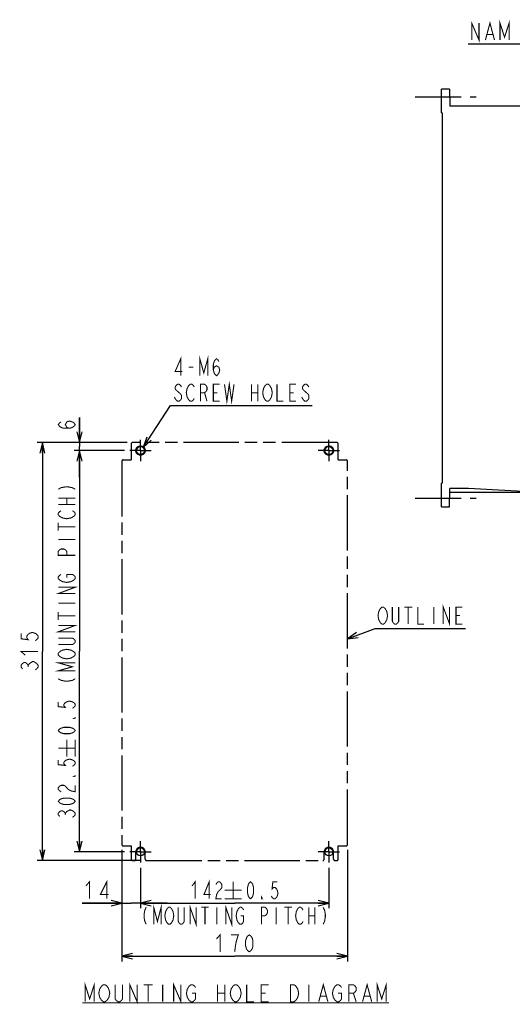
# Model space of a CAD drawing. Header units: millimetres. Extents: x 129 to 1625, y 132 to 1105.
# Tile 1 of 29: x 129 to 500, y 145 to 887. Entities that reach past the tile are written whole.
import ezdxf

# ---------------------------------------------------------------- set-up
doc = ezdxf.new("R2010")
doc.units = ezdxf.units.MM
doc.header["$LTSCALE"] = 92.4
doc.linetypes.add('CENTER', pattern=[0.6, 0.375, -0.075, 0.075, -0.075])
doc.linetypes.add('PHANTOM', pattern=[0.8, 0.45, -0.05, 0.1, -0.05, 0.1, -0.05])
doc.layers.get('0').update_dxf_attribs({"linetype": 'CONTINUOUS'})
for name, color, linetype in [('ALL_AXIS', 7, 'CONTINUOUS'), ('ALL_DIM', 7, 'CONTINUOUS'), ('ALL_FEATURES', 7, 'CONTINUOUS'), ('ALL_NOTE', 7, 'CONTINUOUS'), ('DEFAULT_1', 7, 'CENTER'), ('DEFAULT_3', 7, 'PHANTOM')]:
    doc.layers.add(name, color=color, linetype=linetype)
doc.styles.get("Standard").update_dxf_attribs({"font": 'txt', "width": 0.86})
doc.styles.add('TEXTSTYLE_2', font='txt', dxfattribs={"width": 0.7})
doc.styles.add('TEXTSTYLE_3', font='txt', dxfattribs={"width": 0.75})
doc.dimstyles.new('DIMSTYLE_2', dxfattribs={"dimtxt": 12.8, "dimasz": 8, "dimexe": 1, "dimexo": 1, "dimgap": 0.8, "dimtad": 1, "dimdec": 3, "dimlfac": 0.25, "dimdsep": 46, "dimtxsty": 'STANDARD', "dimblk": 'OPEN', "dimblk1": 'OPEN', "dimblk2": 'OPEN', "dimcen": 0.09, "dimadec": 0, "dimazin": 0, "dimtfac": 1, "dimtdec": 3, "dimtofl": 0, "dimtmove": 0, "dimatfit": 3, "dimldrblk": 'OPEN', "dimfxl": 1, "dimtolj": 1, "dimarcsym": 0})
doc.dimstyles.new('DIMSTYLE_3', dxfattribs={"dimtxt": 12.8, "dimasz": 8, "dimexe": 1, "dimexo": 1, "dimgap": 0.8, "dimtad": 1, "dimdec": 3, "dimlfac": 0.25, "dimdsep": 46, "dimtxsty": 'TEXTSTYLE_2', "dimblk": 'OPEN', "dimblk1": 'OPEN', "dimblk2": 'OPEN', "dimcen": 0.09, "dimadec": 0, "dimazin": 0, "dimtfac": 1, "dimtdec": 3, "dimtofl": 0, "dimtmove": 0, "dimatfit": 3, "dimldrblk": 'OPEN', "dimfxl": 1, "dimtolj": 1, "dimarcsym": 0})
doc.dimstyles.new('DIMSTYLE_4', dxfattribs={"dimtxt": 12.8, "dimasz": 8, "dimexe": 1, "dimexo": 1, "dimgap": 0.8, "dimtad": 1, "dimdec": 3, "dimlfac": 0.25, "dimdsep": 46, "dimtxsty": 'TEXTSTYLE_3', "dimblk": 'OPEN', "dimblk1": 'OPEN', "dimblk2": 'OPEN', "dimcen": 0.09, "dimadec": 0, "dimazin": 0, "dimtfac": 1, "dimtdec": 3, "dimtofl": 0, "dimtmove": 0, "dimatfit": 3, "dimldrblk": 'OPEN', "dimfxl": 1, "dimtolj": 1, "dimarcsym": 0})

# ---------------------------------------------------------------- blocks, each defined once
blk = doc.blocks.new('_OPEN')
at = {"color": 0, "linetype": 'BYBLOCK'}
for p, q in [((0, 0), (-1, 0.25)), ((-1, -0.25), (0, 0)), ((-1, 0), (0, 0))]:
    blk.add_line(p, q, dxfattribs=at)
blk = doc.blocks.new('*D3')
at = {"layer": 'ALL_DIM', "color": 2, "linetype": 'CONTINUOUS'}
for p, q in [((206, 261.5), (206, 217.5)), ((220, 248), (220, 217.5)), ((206, 221.5), (176, 221.5)), ((176, 221.5), (213, 221.5)), ((240, 221.5), (213, 221.5)), ((220, 221.5), (240, 221.5))]:
    blk.add_line(p, q, dxfattribs=at)
at = {"layer": 'ALL_DIM', "color": 2, "linetype": 'CONTINUOUS', "xscale": 8, "yscale": 8, "zscale": 8}
blk.add_blockref('_OPEN', (206, 221.5), dxfattribs=at)
at = {"layer": 'ALL_DIM', "color": 2, "linetype": 'CONTINUOUS', "xscale": 8, "yscale": 8, "zscale": 8, "rotation": 180}
blk.add_blockref('_OPEN', (220, 221.5), dxfattribs=at)
blk = doc.blocks.new('*D4')
at = {"layer": 'ALL_DIM', "color": 2, "linetype": 'CONTINUOUS'}
for p, q in [((220, 248), (220, 217.5)), ((362, 248), (362, 217.5)), ((220, 221.5), (291, 221.5)), ((362, 221.5), (291, 221.5))]:
    blk.add_line(p, q, dxfattribs=at)
at = {"layer": 'ALL_DIM', "color": 2, "linetype": 'CONTINUOUS', "xscale": 8, "yscale": 8, "zscale": 8, "rotation": 180}
blk.add_blockref('_OPEN', (220, 221.5), dxfattribs=at)
at = {"layer": 'ALL_DIM', "color": 2, "linetype": 'CONTINUOUS', "xscale": 8, "yscale": 8, "zscale": 8}
blk.add_blockref('_OPEN', (362, 221.5), dxfattribs=at)
blk = doc.blocks.new('*D5')
at = {"layer": 'ALL_DIM', "color": 2, "linetype": 'CONTINUOUS'}
for p, q in [((206, 261.5), (206, 177.5)), ((376, 261.5), (376, 177.5)), ((206, 181.5), (291, 181.5)), ((376, 181.5), (291, 181.5))]:
    blk.add_line(p, q, dxfattribs=at)
at = {"layer": 'ALL_DIM', "color": 2, "linetype": 'CONTINUOUS', "xscale": 8, "yscale": 8, "zscale": 8, "rotation": 180}
blk.add_blockref('_OPEN', (206, 181.5), dxfattribs=at)
at = {"layer": 'ALL_DIM', "color": 2, "linetype": 'CONTINUOUS', "xscale": 8, "yscale": 8, "zscale": 8}
blk.add_blockref('_OPEN', (376, 181.5), dxfattribs=at)
blk = doc.blocks.new('*D6')
at = {"layer": 'ALL_DIM', "color": 2, "linetype": 'CONTINUOUS'}
for p, q in [((210, 568.5), (142, 568.5)), ((146, 568.5), (146, 411)), ((146, 253.5), (146, 411)), ((220.6, 253.5), (142, 253.5))]:
    blk.add_line(p, q, dxfattribs=at)
at = {"layer": 'ALL_DIM', "color": 2, "linetype": 'CONTINUOUS', "xscale": 8, "yscale": 8, "zscale": 8}
for p, rotation in [((146, 568.5), 90), ((146, 253.5), 270)]:
    blk.add_blockref('_OPEN', p, dxfattribs=dict(at, rotation=rotation))
blk = doc.blocks.new('*D7')
at = {"layer": 'ALL_DIM', "color": 2, "linetype": 'CONTINUOUS'}
for p, q in [((174, 568.5), (174, 587.54)), ((174, 587.54), (174, 565.5)), ((210, 568.5), (170, 568.5)), ((174, 542.5), (174, 565.5)), ((208, 562.5), (170, 562.5)), ((174, 562.5), (174, 542.5))]:
    blk.add_line(p, q, dxfattribs=at)
at = {"layer": 'ALL_DIM', "color": 2, "linetype": 'CONTINUOUS', "xscale": 8, "yscale": 8, "zscale": 8}
for p, rotation in [((174, 568.5), 270), ((174, 562.5), 90)]:
    blk.add_blockref('_OPEN', p, dxfattribs=dict(at, rotation=rotation))
blk = doc.blocks.new('*D8')
at = {"layer": 'ALL_DIM', "color": 2, "linetype": 'CONTINUOUS'}
for p, q in [((208, 562.5), (170, 562.5)), ((174, 562.5), (174, 411.25)), ((174, 260), (174, 411.25)), ((208, 260), (170, 260))]:
    blk.add_line(p, q, dxfattribs=at)
at = {"layer": 'ALL_DIM', "color": 2, "linetype": 'CONTINUOUS', "xscale": 8, "yscale": 8, "zscale": 8}
for p, rotation in [((174, 562.5), 90), ((174, 260), 270)]:
    blk.add_blockref('_OPEN', p, dxfattribs=dict(at, rotation=rotation))

msp = doc.modelspace()

# ---------------------------------------------------------------- linework, layer by layer
at = {"color": 7, "linetype": 'CONTINUOUS'}
for p, q in [((220.625, 259.375), (219.375, 260.625)), ((220.625, 260.625), (219.375, 259.375))]:
    msp.add_line(p, q, dxfattribs=at)
for centre in [(220, 562.5), (362, 562.5), (220, 260), (362, 260)]:
    msp.add_circle(centre, 3, dxfattribs=at)
at = {"layer": 'ALL_AXIS', "color": 7, "linetype": 'CENTER'}
for p, q in [((427, 829), (473, 829)), ((427, 526.5), (473.0873, 526.5))]:
    msp.add_line(p, q, dxfattribs=at)
at = {"layer": 'ALL_DIM', "color": 2, "linetype": 'CONTINUOUS', "const_width": 0.8}
for points in [[(166.5333, 579.2802), (164.4, 579.9682), (163.3333, 582.0322), (164.4, 584.0962), (166.5333, 584.7842), (168.6667, 584.0962), (169.7333, 583.4082), (170.8, 582.0322), (169.7333, 580.6562), (168.6667, 579.9682), (166.5333, 579.2802), (162.2667, 579.2802), (160.1333, 579.9682), (159.0667, 580.6562), (158, 582.0322), (159.0667, 583.4082), (160.1333, 584.0962)], [(158, 533.3167), (160.1333, 534.5167), (163.3333, 535.1167), (165.4667, 535.1167), (168.6667, 534.5167), (170.8, 533.3167)], [(158, 526.7167), (170.8, 526.7167)], [(164.4, 521.9167), (164.4, 526.7167)], [(158, 521.9167), (170.8, 521.9167)], [(161.2, 511.7167), (159.0667, 512.9167), (158, 514.1167), (158, 515.3167), (159.0667, 516.5167), (160.1333, 517.1167)], [(168.6667, 517.1167), (169.7333, 516.5167), (170.8, 515.3167), (170.8, 514.1167), (169.7333, 512.9167), (168.6667, 512.3167), (167.6, 511.7167), (164.4, 511.1167), (161.2, 511.7167)], [(158, 502.1166), (158, 508.1167)], [(158, 505.1167), (170.8, 505.1167)], [(158, 495.5167), (170.8, 495.5167)], [(170.8, 483.5167), (158, 483.5167), (158, 486.5167), (159.0667, 487.7167), (160.1333, 488.3167), (162.2667, 488.3167), (163.3333, 487.7167), (164.4, 486.5167), (164.4, 483.5167)], [(169.7333, 464.9167), (167.6, 463.7167), (164.4, 463.1167), (161.2, 463.7167), (160.1333, 464.3166), (159.0667, 464.9167), (158, 466.1167), (158, 467.3167), (159.0667, 468.5166), (160.1333, 469.1167)], [(164.4, 466.7167), (164.4, 469.1167), (168.6667, 469.1167), (169.7333, 468.5166), (170.8, 467.3167), (170.8, 466.1167), (169.7333, 464.9167)], [(170.8, 454.7167), (158, 454.7167), (170.8, 459.5167), (158, 459.5167)], [(158, 447.5166), (170.8, 447.5166)], [(158, 434.9166), (158, 440.9167)], [(158, 437.9167), (170.8, 437.9167)], [(170.8, 425.9167), (158, 425.9167), (170.8, 430.7166), (158, 430.7166)], [(130, 424.76), (130, 420.632), (135.3333, 419.944), (134.2667, 421.32), (134.2667, 422.696), (135.3333, 424.072), (136.4, 424.76), (138.5333, 425.448), (140.6667, 424.76), (141.7333, 424.072), (142.8, 422.696), (142.8, 421.32), (141.7333, 419.944), (140.6667, 419.256)], [(158, 421.1167), (168.6667, 421.1167), (169.7333, 420.5167), (170.8, 419.3167), (170.8, 418.1166), (169.7333, 416.9167), (168.6667, 416.3167), (158, 416.3167)], [(133.2, 408.248), (130, 411), (142.8, 411)], [(161.2, 406.1167), (159.0667, 407.3167), (158, 408.5167), (158, 409.7166), (159.0667, 410.9167)], [(159.0667, 410.9167), (161.2, 412.1167), (164.4, 412.7167), (167.6, 412.1167), (168.6667, 411.5167)], [(168.6667, 411.5167), (169.7333, 410.9167), (170.8, 409.7166), (170.8, 408.5167), (169.7333, 407.3167), (168.6667, 406.7167), (167.6, 406.1167), (164.4, 405.5166), (161.2, 406.1167)], [(131.0667, 397.928), (130, 399.304), (130, 400.68), (131.0667, 402.056), (132.1333, 402.744), (133.2, 402.744), (134.2667, 402.056), (135.3333, 400.68), (136.4, 402.056), (137.4667, 402.744), (138.5333, 403.432), (139.6, 403.432), (141.7333, 402.056)], [(135.3333, 399.304), (135.3333, 400.68)], [(141.7333, 402.056), (142.8, 400.68), (142.8, 399.304), (141.7333, 397.928), (140.6667, 397.24)], [(170.8, 396.5167), (158, 396.5167), (168.6667, 399.5167), (158, 402.5167), (170.8, 402.5167)], [(158, 390.5167), (160.1333, 389.3167), (163.3333, 388.7166), (165.4667, 388.7166), (168.6667, 389.3167), (170.8, 390.5167)], [(158, 373.1167), (158, 369.5167), (163.3333, 368.9167), (162.2667, 370.1167), (162.2667, 371.3167), (163.3333, 372.5167), (164.4, 373.1167), (166.5333, 373.7167), (168.6667, 373.1167), (169.7333, 372.5167), (170.8, 371.3167), (170.8, 370.1167), (169.7333, 368.9167), (168.6667, 368.3167)], [(170.8, 361.1167), (170.8, 360.5167), (169.7333, 360.5167), (170.8, 361.1167)], [(170.8, 351.5167), (169.7333, 350.3167), (168.6667, 349.7167), (166.5333, 349.1167), (162.2667, 349.1167), (160.1333, 349.7167), (159.0667, 350.3167), (158, 351.5167), (159.0667, 352.7167), (160.1333, 353.3167), (162.2667, 353.9167), (166.5333, 353.9167), (168.6667, 353.3167), (169.7333, 352.7167), (170.8, 351.5167)], [(164.4, 331.7833), (164.4, 344.5833)], [(170.8, 331.7833), (170.8, 344.5833)], [(158, 338.1833), (170.8, 338.1833)], [(158, 329.3833), (158, 325.7833), (163.3333, 325.1833), (162.2667, 326.3834), (162.2667, 327.5833), (163.3333, 328.7833), (164.4, 329.3833), (166.5333, 329.9833), (168.6667, 329.3833), (169.7333, 328.7833), (170.8, 327.5833), (170.8, 326.3834), (169.7333, 325.1833), (168.6667, 324.5833)], [(170.8, 317.3833), (170.8, 316.7833), (169.7333, 316.7833), (170.8, 317.3833)], [(160.1333, 305.3833), (159.0667, 305.9833), (158, 307.1833), (158, 308.3833), (159.0667, 309.5833), (160.1333, 310.1833), (162.2667, 310.1833), (163.3333, 309.5833), (164.4, 308.3833), (165.4667, 307.1833), (167.6, 305.9833), (170.8, 305.3833), (170.8, 310.1833)], [(170.8, 298.1833), (169.7333, 296.9833), (168.6667, 296.3833), (166.5333, 295.7833), (162.2667, 295.7833), (160.1333, 296.3833), (159.0667, 296.9833), (158, 298.1833), (159.0667, 299.3833), (160.1333, 299.9833), (162.2667, 300.5833), (166.5333, 300.5833), (168.6667, 299.9833), (169.7333, 299.3833), (170.8, 298.1833)], [(159.0667, 286.7833), (158, 287.9833), (158, 289.1833), (159.0667, 290.3833), (160.1333, 290.9833), (161.2, 290.9833), (162.2667, 290.3833), (163.3333, 289.1833), (164.4, 290.3833), (165.4667, 290.9833), (166.5333, 291.5833), (167.6, 291.5833), (168.6667, 290.9833), (169.7333, 290.3833), (170.8, 289.1833), (170.8, 287.9833), (169.7333, 286.7833), (168.6667, 286.1833)], [(163.3333, 287.9833), (163.3333, 289.1833)], [(178.7566, 234.3), (181.5086, 237.5), (181.5086, 224.7)], [(194.5806, 224.7), (194.5806, 237.5), (189.7646, 227.9), (195.9566, 227.9)], [(258.8933, 234.3), (261.1333, 237.5), (261.1333, 224.7)], [(271.7733, 224.7), (271.7733, 237.5), (267.8533, 227.9), (272.8933, 227.9)], [(276.8133, 235.3667), (277.3733, 236.4333), (278.4933, 237.5), (279.6133, 237.5), (280.7333, 236.4333), (281.2933, 235.3667), (281.2933, 233.2333), (280.7333, 232.1667)], [(289.9333, 237.5), (289.9333, 224.7)], [(302.9467, 224.7), (301.8267, 225.7667), (301.2667, 226.8333), (300.7067, 228.9667), (300.7067, 233.2333), (301.2667, 235.3667), (301.8267, 236.4333), (302.9467, 237.5), (304.0667, 236.4333), (304.6267, 235.3667), (305.1867, 233.2333), (305.1867, 228.9667), (304.6267, 226.8333), (304.0667, 225.7667), (302.9467, 224.7)], [(323.1067, 237.5), (319.7467, 237.5), (319.1867, 232.1667), (320.3067, 233.2333), (321.4267, 233.2333), (322.5467, 232.1667), (323.1067, 231.1), (323.6667, 228.9667), (323.1067, 226.8333), (322.5467, 225.7667), (321.4267, 224.7), (320.3067, 224.7), (319.1867, 225.7667), (318.6267, 226.8333)], [(280.7333, 232.1667), (278.4933, 230.0333), (277.3733, 227.9), (276.8133, 224.7), (281.2933, 224.7)], [(283.5333, 231.1), (296.3333, 231.1)], [(283.5333, 224.7), (296.3333, 224.7)], [(311.9067, 224.7), (311.3467, 224.7), (311.3467, 225.7667), (311.9067, 224.7)], [(224.36, 218.3), (223.24, 216.1667), (222.68, 212.9667), (222.68, 210.8333), (223.24, 207.6333), (224.36, 205.5)], [(229.96, 205.5), (229.96, 218.3), (232.76, 207.6333), (235.56, 218.3), (235.56, 205.5)], [(243.96, 207.6333), (243.4, 206.5667), (242.28, 205.5), (241.16, 205.5), (240.04, 206.5667), (239.48, 207.6333), (238.92, 208.7), (238.36, 211.9), (238.92, 215.1), (239.48, 216.1667), (240.04, 217.2333), (241.16, 218.3), (242.28, 218.3), (243.4, 217.2333), (243.96, 216.1667), (244.52, 215.1), (245.08, 211.9), (244.52, 208.7), (243.96, 207.6333)], [(252.92, 218.3), (252.92, 207.6333), (252.36, 206.5667), (251.24, 205.5), (250.12, 205.5), (249, 206.5667), (248.44, 207.6333), (248.44, 218.3)], [(257.4, 205.5), (257.4, 218.3), (261.88, 205.5), (261.88, 218.3)], [(265.8, 218.3), (271.4, 218.3)], [(268.6, 218.3), (268.6, 205.5)], [(277.56, 218.3), (277.56, 205.5)], [(284.28, 205.5), (284.28, 218.3), (288.76, 205.5), (288.76, 218.3)], [(295.48, 211.9), (297.72, 211.9), (297.72, 207.6333), (297.16, 206.5667), (296.04, 205.5), (294.92, 205.5), (293.8, 206.5667), (293.24, 207.6333), (292.68, 208.7), (292.12, 211.9), (292.68, 215.1), (293.24, 216.1667), (293.8, 217.2333), (294.92, 218.3), (296.04, 218.3), (297.16, 217.2333), (297.72, 216.1667)], [(311.16, 205.5), (311.16, 218.3), (313.96, 218.3), (315.08, 217.2333), (315.64, 216.1667), (315.64, 214.0333), (315.08, 212.9667), (313.96, 211.9), (311.16, 211.9)], [(322.36, 218.3), (322.36, 205.5)], [(328.52, 218.3), (334.12, 218.3)], [(331.32, 218.3), (331.32, 205.5)], [(342.52, 207.6333), (341.96, 206.5667), (340.84, 205.5), (339.72, 205.5), (338.6, 206.5667), (338.04, 207.6333), (337.48, 208.7), (336.92, 211.9), (337.48, 215.1), (338.04, 216.1667), (338.6, 217.2333), (339.72, 218.3), (340.84, 218.3), (341.96, 217.2333), (342.52, 216.1667)], [(347, 218.3), (347, 205.5)], [(351.48, 218.3), (351.48, 205.5)], [(357.64, 218.3), (358.76, 216.1667), (359.32, 212.9667), (359.32, 210.8333), (358.76, 207.6333), (357.64, 205.5)], [(347, 211.9), (351.48, 211.9)], [(277.24, 194.3), (279.992, 197.5), (279.992, 184.7)], [(291, 184.7), (291.688, 190.0333), (292.376, 193.2333), (293.064, 195.3667), (293.752, 197.5), (288.248, 197.5)], [(302.008, 184.7), (300.632, 185.7667), (299.944, 186.8333), (299.256, 188.9667), (299.256, 193.2333), (299.944, 195.3667), (300.632, 196.4333), (302.008, 197.5), (303.384, 196.4333), (304.072, 195.3667), (304.76, 193.2333), (304.76, 188.9667), (304.072, 186.8333), (303.384, 185.7667), (302.008, 184.7)]]:
    msp.add_lwpolyline(points, dxfattribs=at)
at = {"layer": 'ALL_FEATURES', "color": 7, "linetype": 'CONTINUOUS'}
for p, q in [((447, 817), (447, 835)), ((453, 835), (447, 835)), ((453, 835), (453.1134, 822)), ((447, 817), (447.5, 816.9825)), ((447.5, 816.9825), (447.5, 538.0131)), ((641, 822), (453.1134, 822)), ((447.5, 538.0131), (447, 538)), ((447, 520), (447, 538)), ((453, 520), (453.1222, 534)), ((519.7177, 531.002), (453.096, 531)), ((466.7172, 534), (453.1222, 534)), ((519.7177, 531.016), (467.2823, 533.984)), ((447, 520), (453, 520))]:
    msp.add_line(p, q, dxfattribs=at)
msp.add_arc((466.7172, 524), 10, 86.7602997, 90, dxfattribs=at)
at = {"layer": 'ALL_NOTE', "color": 2, "linetype": 'CONTINUOUS'}
for p, q in [((566, 868.697), (466.928, 868.697)), ((222.0344, 564.7048), (242.7215, 596.5)), ((242.7215, 596.5), (243.7215, 596.5)), ((243.7215, 596.5), (349.3215, 596.5)), ((376, 420.7315), (396.8449, 428.5)), ((396.8449, 428.5), (397.8449, 428.5)), ((397.8449, 428.5), (465.0449, 428.5))]:
    msp.add_line(p, q, dxfattribs=at)
at = {"layer": 'ALL_NOTE', "color": 2, "linetype": 'CONTINUOUS', "const_width": 0.8}
for points in [[(469.68, 871.897), (469.68, 884.6969), (475.184, 871.897), (475.184, 884.6969)], [(480, 871.897), (483.44, 884.6969), (486.88, 871.897)], [(491.008, 871.897), (491.008, 884.6969), (494.448, 874.0303), (497.888, 884.6969), (497.888, 871.897)], [(481.376, 876.1636), (485.504, 876.1636)], [(250.3215, 618.9), (250.3215, 631.7), (246.1215, 622.1), (251.5216, 622.1)], [(264.7216, 618.9), (264.7216, 631.7), (267.7215, 621.0333), (270.7216, 631.7), (270.7216, 618.9)], [(274.9216, 623.1667), (275.5215, 625.3), (277.3216, 626.3667), (279.1216, 625.3), (279.7215, 623.1667), (279.1216, 621.0333), (278.5215, 619.9667), (277.3216, 618.9), (276.1215, 619.9667), (275.5215, 621.0333), (274.9216, 623.1667), (274.9216, 627.4333), (275.5215, 629.5666), (276.1215, 630.6333), (277.3216, 631.7), (278.5215, 630.6333), (279.1216, 629.5666)], [(256.3216, 625.3), (259.9216, 625.3)], [(250.9215, 610.3667), (250.3215, 611.4333), (249.1215, 612.5), (247.9216, 612.5), (246.7215, 611.4333), (246.1215, 610.3667), (246.1215, 609.3), (246.7215, 608.2333), (247.9216, 607.1667)], [(256.3216, 600.7667), (255.1215, 602.9), (254.5215, 606.1), (255.1215, 609.3)], [(255.1215, 609.3), (256.3216, 611.4333), (257.5215, 612.5), (258.7215, 612.5), (259.9216, 611.4333), (260.5216, 610.3667)], [(265.3215, 599.7), (265.3215, 612.5), (268.3216, 612.5), (269.5215, 611.4333), (270.1215, 610.3667), (270.1215, 608.2333), (269.5215, 607.1667), (268.3216, 606.1), (265.3215, 606.1)], [(279.7215, 599.7), (274.9216, 599.7), (274.9216, 612.5), (279.7215, 612.5)], [(283.3216, 612.5), (285.1216, 599.7), (286.9215, 612.5), (288.7215, 599.7), (290.5215, 612.5)], [(303.7215, 612.5), (303.7215, 599.7)], [(308.5216, 612.5), (308.5216, 599.7)], [(313.9215, 600.7667), (312.7216, 602.9), (312.1215, 606.1), (312.7216, 609.3), (313.3215, 610.3667), (313.9215, 611.4333), (315.1216, 612.5), (316.3215, 612.5), (317.5215, 611.4333)], [(317.5215, 611.4333), (318.7216, 609.3), (319.3216, 606.1), (318.7216, 602.9)], [(322.9216, 612.5), (322.9216, 599.7), (327.7216, 599.7)], [(337.3215, 599.7), (332.5215, 599.7), (332.5215, 612.5), (337.3215, 612.5)], [(346.9215, 610.3667), (346.3216, 611.4333), (345.1215, 612.5), (343.9216, 612.5), (342.7215, 611.4333), (342.1216, 610.3667), (342.1216, 609.3), (342.7215, 608.2333), (343.9216, 607.1667), (345.1215, 606.1), (346.3216, 605.0334), (346.9215, 603.9666), (346.9215, 601.8333), (346.3216, 600.7667), (345.1215, 599.7), (343.9216, 599.7), (342.7215, 600.7667), (341.5215, 602.9)], [(246.7215, 600.7667), (245.5216, 602.9)], [(247.9216, 607.1667), (250.3215, 605.0334), (250.9215, 603.9666), (250.9215, 601.8333), (250.3215, 600.7667), (249.1215, 599.7), (247.9216, 599.7), (246.7215, 600.7667)], [(260.5216, 601.8333), (259.9216, 600.7667), (258.7215, 599.7), (257.5215, 599.7), (256.3216, 600.7667)], [(268.3216, 606.1), (270.1215, 599.7)], [(274.9216, 606.1), (277.9215, 606.1)], [(303.7215, 606.1), (308.5216, 606.1)], [(318.7216, 602.9), (317.5215, 600.7667), (316.3215, 599.7), (315.1216, 599.7), (313.9215, 600.7667)], [(332.5215, 606.1), (335.5216, 606.1)], [(448.2449, 431.7), (448.2449, 444.5), (453.0449, 431.7), (453.0449, 444.5)], [(400.8449, 432.7667), (399.6449, 434.9), (399.0449, 438.1), (399.6449, 441.3), (400.2449, 442.3667), (400.8449, 443.4333), (402.0449, 444.5), (403.2449, 444.5), (404.4449, 443.4333)], [(404.4449, 443.4333), (405.6449, 441.3), (406.2449, 438.1), (405.6449, 434.9)], [(414.6449, 444.5), (414.6449, 433.8333), (414.0449, 432.7667), (412.8449, 431.7), (411.6449, 431.7), (410.4449, 432.7667), (409.8449, 433.8333), (409.8449, 444.5)], [(418.8449, 444.5), (424.8449, 444.5)], [(421.8449, 444.5), (421.8449, 431.7)], [(429.0449, 444.5), (429.0449, 431.7), (433.8449, 431.7)], [(441.0449, 444.5), (441.0449, 431.7)], [(462.6449, 431.7), (457.8449, 431.7), (457.8449, 444.5), (462.6449, 444.5)], [(457.8449, 438.1), (460.8449, 438.1)], [(405.6449, 434.9), (404.4449, 432.7667), (403.2449, 431.7), (402.0449, 431.7), (400.8449, 432.7667)], [(178.2427, 147.1), (178.2427, 159.9), (181.6827, 149.2333), (185.1227, 159.9), (185.1227, 147.1)], [(190.6267, 148.1667), (189.2507, 150.3), (188.5627, 153.5), (189.2507, 156.7), (189.9387, 157.7667), (190.6267, 158.8333), (192.0027, 159.9), (193.3787, 159.9), (194.7547, 158.8333), (196.1307, 156.7)], [(196.1307, 156.7), (196.8187, 153.5), (196.1307, 150.3), (194.7547, 148.1667)], [(206.4507, 159.9), (206.4507, 149.2333), (205.7627, 148.1667), (204.3867, 147.1), (203.0107, 147.1), (201.6347, 148.1667), (200.9467, 149.2333), (200.9467, 159.9)], [(211.9547, 147.1), (211.9547, 159.9), (217.4587, 147.1), (217.4587, 159.9)], [(222.2747, 159.9), (229.1547, 159.9)], [(225.7147, 159.9), (225.7147, 147.1)], [(236.7227, 159.9), (236.7227, 147.1)], [(244.9787, 147.1), (244.9787, 159.9), (250.4827, 147.1), (250.4827, 159.9)], [(258.7387, 153.5), (261.4907, 153.5), (261.4907, 149.2333), (260.8027, 148.1667), (259.4267, 147.1), (258.0507, 147.1), (256.6747, 148.1667), (255.9867, 149.2333), (255.2987, 150.3), (254.6107, 153.5), (255.2987, 156.7), (255.9867, 157.7667), (256.6747, 158.8333), (258.0507, 159.9), (259.4267, 159.9), (260.8027, 158.8333), (261.4907, 157.7667)], [(278.0027, 159.9), (278.0027, 147.1)], [(283.5067, 159.9), (283.5067, 147.1)], [(294.5147, 149.2333), (293.8267, 148.1667), (292.4507, 147.1), (291.0747, 147.1), (289.6987, 148.1667), (289.0107, 149.2333), (288.3227, 150.3), (287.6347, 153.5), (288.3227, 156.7), (289.0107, 157.7667), (289.6987, 158.8333), (291.0747, 159.9), (292.4507, 159.9), (293.8267, 158.8333)], [(293.8267, 158.8333), (295.2027, 156.7), (295.8907, 153.5), (295.2027, 150.3), (294.5147, 149.2333)], [(300.0187, 159.9), (300.0187, 147.1), (305.5227, 147.1)], [(316.5307, 147.1), (311.0267, 147.1), (311.0267, 159.9), (316.5307, 159.9)], [(333.0427, 159.9), (335.7947, 159.9), (337.1707, 158.8333), (337.8587, 157.7667), (338.5467, 156.7), (339.2347, 153.5), (338.5467, 150.3), (337.8587, 149.2333), (337.1707, 148.1667), (335.7947, 147.1), (333.0427, 147.1), (333.0427, 159.9)], [(346.8027, 159.9), (346.8027, 147.1)], [(354.3707, 147.1), (357.8107, 159.9), (361.2507, 147.1)], [(368.8187, 153.5), (371.5707, 153.5), (371.5707, 149.2333), (370.8827, 148.1667), (369.5067, 147.1), (368.1307, 147.1), (366.7547, 148.1667), (366.0667, 149.2333), (365.3787, 150.3), (364.6907, 153.5), (365.3787, 156.7), (366.0667, 157.7667), (366.7547, 158.8333), (368.1307, 159.9), (369.5067, 159.9), (370.8827, 158.8333), (371.5707, 157.7667)], [(377.0747, 147.1), (377.0747, 159.9), (380.5147, 159.9), (381.8907, 158.8333), (382.5787, 157.7667), (382.5787, 155.6333), (381.8907, 154.5667), (380.5147, 153.5), (377.0747, 153.5)], [(387.3947, 147.1), (390.8347, 159.9), (394.2747, 147.1)], [(398.4027, 147.1), (398.4027, 159.9), (401.8427, 149.2333), (405.2827, 159.9), (405.2827, 147.1)], [(194.7547, 148.1667), (193.3787, 147.1), (192.0027, 147.1), (190.6267, 148.1667)], [(278.0027, 153.5), (283.5067, 153.5)], [(311.0267, 153.5), (314.4667, 153.5)], [(355.7467, 151.3667), (359.8747, 151.3667)], [(380.5147, 153.5), (382.5787, 147.1)], [(388.7707, 151.3667), (392.8987, 151.3667)], [(176.1787, 146.2059), (407.3467, 146.2059)]]:
    msp.add_lwpolyline(points, dxfattribs=at)
at = {"layer": 'ALL_NOTE', "color": 2, "linetype": 'CONTINUOUS'}
for points in [[(224.7209, 572.5011), (222.0344, 564.7048), (228.0737, 570.3197)], [(382.7979, 425.3993), (376, 420.7315), (384.1948, 421.6511)]]:
    msp.add_lwpolyline(points, dxfattribs=at)
at = {"layer": 'DEFAULT_1', "color": 7, "linetype": 'CENTER'}
for p, q in [((220, 562.5), (220, 570.5)), ((362, 562.5), (362, 570.5)), ((220, 562.5), (212, 562.5)), ((220, 562.5), (220, 554.5)), ((220, 562.5), (228, 562.5)), ((362, 562.5), (354, 562.5)), ((362, 562.5), (362, 554.5)), ((362, 562.5), (370, 562.5)), ((220, 260), (220, 268)), ((362, 260), (362, 268)), ((220, 260), (212, 260)), ((220, 260), (220, 252)), ((220, 260), (228, 260)), ((362, 260), (354, 260)), ((362, 260), (362, 252)), ((362, 260), (370, 260))]:
    msp.add_line(p, q, dxfattribs=at)
at = {"layer": 'DEFAULT_3', "color": 8, "linetype": 'PHANTOM'}
for p, q in [((213, 567.5), (213, 555.5)), ((368, 568.5), (214, 568.5)), ((369, 555.5), (369, 567.5)), ((206, 554.5), (206, 265.5044)), ((207, 555.5), (213, 555.5)), ((369, 555.5), (375, 555.5)), ((376, 265.5044), (376, 554.5)), ((207, 264.504), (213, 264.504)), ((213, 264.504), (213, 254.5)), ((216.4032, 254.4825), (216.5005, 260.0611)), ((223.5968, 254.4825), (223.4995, 260.0611)), ((358.4032, 254.4825), (358.5005, 260.0611)), ((365.5968, 254.4825), (365.4995, 260.0611)), ((369, 254.5), (369, 264.504)), ((369, 264.504), (375, 264.504)), ((214, 253.5), (215.4033, 253.5)), ((224.5967, 253.5), (357.4033, 253.5)), ((366.5967, 253.5), (368, 253.5))]:
    msp.add_line(p, q, dxfattribs=at)
for centre in [(220, 562.5005), (362, 562.5005)]:
    msp.add_circle(centre, 3.4991, dxfattribs=at)
for centre, radius, start, end in [((214, 567.5), 1, 90, 180), ((368, 567.5), 1, 0, 90), ((207, 554.5), 1, 90, 180), ((375, 554.5), 1, 0, 90), ((207.0002, 265.5042), 1.0002, 179.9850335, 269.986796), ((220, 260), 3.5, 1, 179), ((362, 260), 3.5, 1, 179), ((374.9998, 265.5042), 1.0002, 270.0132048, 0.0149664), ((214, 254.5), 1, 180, 270), ((215.4033, 254.5), 1, 270, 359), ((224.5967, 254.5), 1, 181, 270), ((357.4033, 254.5), 1, 270, 359), ((366.5967, 254.5), 1, 181, 270), ((368, 254.5), 1, 270, 360)]:
    msp.add_arc(centre, radius, start, end, dxfattribs=at)

# ---------------------------------------------------------------- dimensions: what is measured, and where the dimension line sits
at = {"layer": 'ALL_DIM', "color": 2, "linetype": 'CONTINUOUS'}
for base, p1, p2, text, dimstyle, picture, middle in [((174, 562.5), (211, 568.5), (209, 562.5), '6', 'DIMSTYLE_2', '*D7', (174, 576.5282)), ((146, 253.5), (211, 568.5), (221.5967, 253.5), '315', 'DIMSTYLE_2', '*D6', (146, 394.488)), ((174, 260), (209, 562.5), (209, 260), '302.5%%p0.5 (MOUNTING PITCH)', 'DIMSTYLE_4', '*D8', (174, 283.7833))]:
    dim = msp.add_linear_dim(base=base, p1=p1, p2=p2, angle=270, text=text, dimstyle=dimstyle, dxfattribs=at)
    dim.commit()
    dim.dimension.update_dxf_attribs({"geometry": picture, "text_midpoint": middle, "dimtype": 160})
for base, p1, p2, text, dimstyle, picture, middle in [((220, 221.5), (206, 262.5044), (220, 249), '14', 'DIMSTYLE_2', '*D3', (176.0046, 221.5)), ((376, 181.5), (206, 262.5044), (376, 262.5044), '170', 'DIMSTYLE_2', '*D5', (274.488, 181.5)), ((362, 221.5), (220, 249), (362, 249), '142%%p0.5\\P(MOUNTING PITCH)', 'DIMSTYLE_3', '*D4', (256.6533, 221.5))]:
    dim = msp.add_linear_dim(base=base, p1=p1, p2=p2, text=text, dimstyle=dimstyle, dxfattribs=at)
    dim.commit()
    dim.dimension.update_dxf_attribs({"geometry": picture, "text_midpoint": middle, "dimtype": 160})

doc.saveas('drawing.dxf')
